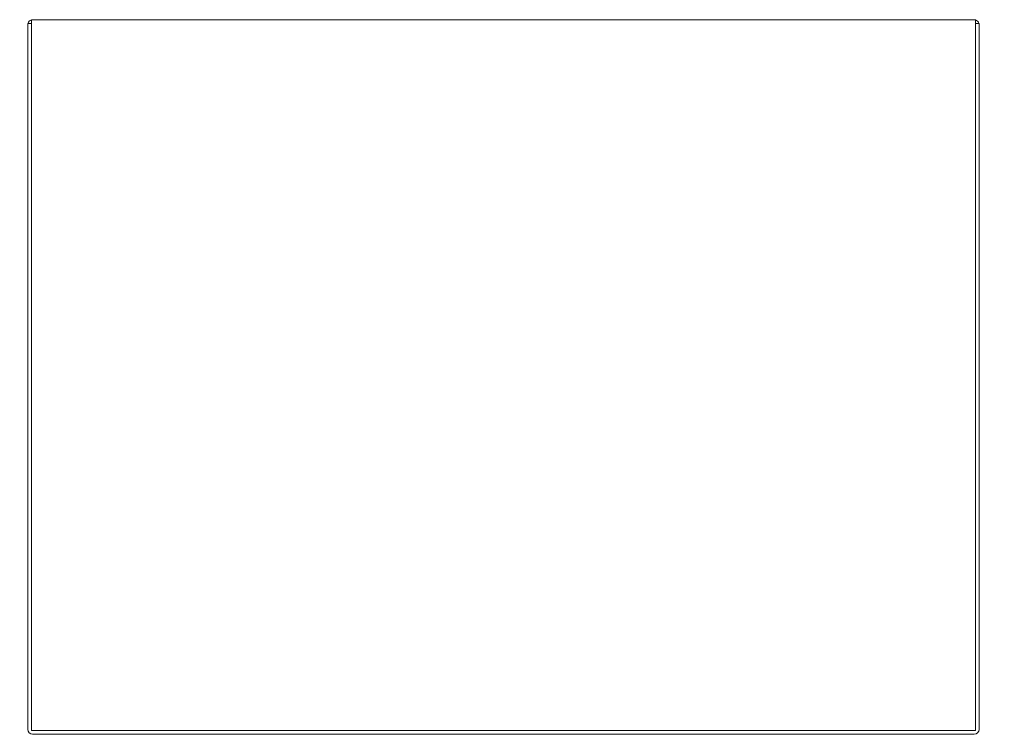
# Model space of a CAD drawing. Header units: inches. Extents: x 2 to 304, y 7 to 191.
# Tile 20 of 53: x 119 to 144, y 36 to 55. Entities that reach past the tile are written whole.
import ezdxf

# ---------------------------------------------------------------- set-up
doc = ezdxf.new("R2010")
doc.units = ezdxf.units.IN
doc.header["$LTSCALE"] = 18
doc.header["$MEASUREMENT"] = 0
doc.layers.add('Dimension (ANSI)', color=7, linetype='Continuous', lineweight=5)
doc.layers.add('Visible (ANSI)', color=7, linetype='Continuous', lineweight=5)
doc.styles.add('ROMANS', font='romans.shx')
doc.dimstyles.new('Default (ANSI)', dxfattribs={"dimscale": 18, "dimtxt": 0.08, "dimasz": 0.098425, "dimexe": 0.125, "dimexo": 0.0625, "dimgap": 0.031496, "dimtad": 0, "dimtih": 1, "dimtoh": 1, "dimrnd": 1e-08, "dimzin": 0, "dimdsep": 46, "dimtxsty": 'ROMANS', "dimcen": 0.09, "dimdle": 0.393701, "dimclrd": 256, "dimclre": 256, "dimclrt": 256, "dimadec": 0, "dimazin": 0, "dimtfac": 1.25, "dimtofl": 0, "dimtmove": 0, "dimatfit": 3, "dimfxl": 0, "dimtolj": 1, "dimtzin": 0, "dimlwd": -1, "dimlwe": -1, "dimarcsym": 0})

# ---------------------------------------------------------------- blocks, each defined once
blk = doc.blocks.new('*D12')
at = {"layer": 'Defpoints', "color": 0}
for p in [(143.37, 54.503), (143.339, 36.378), (152.062, 36.378)]:
    blk.add_point(p, dxfattribs=at)
at = {"layer": 'Dimension (ANSI)'}
for p, q in [((144.495, 54.503), (154.312, 54.503)), ((152.062, 52.731), (152.062, 48.836)), ((152.062, 38.15), (152.062, 41.462)), ((144.464, 36.378), (154.312, 36.378))]:
    blk.add_line(p, q, dxfattribs=at)
for points in [[(151.767, 52.731), (152.358, 52.731), (152.062, 54.503)], [(151.767, 38.15), (152.358, 38.15), (152.062, 36.378)]]:
    blk.add_solid(points, dxfattribs=at)
at = {"layer": 'Dimension (ANSI)', "insert": (152.062, 45.149), "char_height": 1.44, "attachment_point": 5, "style": 'ROMANS'}
blk.add_mtext('\\A1;18.13\\PTUB\\PDEPTH', dxfattribs=at)
blk = doc.blocks.new('*D13')
at = {"layer": 'Defpoints', "color": 0}
for p in [(142.464, 55.605), (143.339, 36.378), (159.87, 36.378)]:
    blk.add_point(p, dxfattribs=at)
at = {"layer": 'Dimension (ANSI)'}
for p, q in [((143.589, 55.605), (162.12, 55.605)), ((159.87, 53.833), (159.87, 46.889)), ((159.87, 38.15), (159.87, 44.315)), ((144.464, 36.378), (162.12, 36.378))]:
    blk.add_line(p, q, dxfattribs=at)
for points in [[(159.574, 53.833), (160.165, 53.833), (159.87, 55.605)], [(159.574, 38.15), (160.165, 38.15), (159.87, 36.378)]]:
    blk.add_solid(points, dxfattribs=at)
at = {"layer": 'Dimension (ANSI)', "insert": (157.093, 46.322), "char_height": 1.44, "attachment_point": 1, "style": 'ROMANS'}
blk.add_mtext('\\A1;19.23', dxfattribs=at)
blk = doc.blocks.new('*D27')
at = {"layer": 'Defpoints', "color": 0}
for p in [(119.339, 60.051), (120.152, 55.48), (119.339, 54.409)]:
    blk.add_point(p, dxfattribs=at)
at = {"layer": 'Dimension (ANSI)'}
for p, q in [((119.339, 55.534), (119.339, 62.301)), ((120.152, 56.605), (120.152, 62.301)), ((117.567, 60.051), (115.796, 60.051)), ((121.924, 60.051), (123.695, 60.051))]:
    blk.add_line(p, q, dxfattribs=at)
for points in [[(117.567, 60.347), (117.567, 59.756), (119.339, 60.051)], [(121.924, 60.347), (121.924, 59.756), (120.152, 60.051)]]:
    blk.add_solid(points, dxfattribs=at)
at = {"layer": 'Dimension (ANSI)', "insert": (109.057, 61.149), "char_height": 1.44, "attachment_point": 1, "style": 'ROMANS'}
blk.add_mtext('\\A1;(0.81)', dxfattribs=at)

msp = doc.modelspace()

# ---------------------------------------------------------------- linework, layer by layer
at = {"layer": 'Visible (ANSI)'}
for p, q in [((119.4326, 54.5031), (143.3702, 54.5031)), ((119.4326, 54.5031), (119.4326, 54.3781)), ((143.3702, 54.3781), (143.3702, 54.5031)), ((119.3389, 54.4094), (119.3389, 36.503)), ((119.4326, 54.4094), (119.3389, 54.4094)), ((119.4326, 54.3781), (119.4326, 36.4718)), ((143.3702, 54.4094), (143.4639, 54.4094)), ((143.3702, 36.4718), (143.3702, 54.3781)), ((143.4639, 36.503), (143.4639, 54.4094)), ((119.4326, 36.4718), (143.3702, 36.4718)), ((143.3389, 36.3781), (119.4638, 36.3781))]:
    msp.add_line(p, q, dxfattribs=at)
for centre, radius, start, end in [((119.4638, 54.3781), 0.125, 104.48343, 165.51657), ((143.3389, 54.3781), 0.125, 14.48343, 75.51657), ((119.4638, 36.503), 0.125, 180, 270), ((143.3389, 36.503), 0.1249, 270, 0)]:
    msp.add_arc(centre, radius, start, end, dxfattribs=at)

# ---------------------------------------------------------------- dimensions: what is measured, and where the dimension line sits
at = {"layer": 'Dimension (ANSI)'}
for base, p1, p2, angle, text, override, picture, middle in [((119.3389, 60.0514), (120.1519, 55.4799), (119.3389, 54.4094), 180, '(<>)', {"dimgap": 0.031496, "dimtih": 0, "dimtoh": 0, "dimdec": 2, "dimtol": 0, "dimlim": 0, "dimtp": 0, "dimtm": 0, "dimtdec": 2, "dimatfit": 1}, '*D27', (112.1429, 60.0514)), ((152.0622457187, 36.3780549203), (143.3701705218, 54.5030549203), (143.3389205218, 36.3780549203), 270, '<>\\PTUB\\PDEPTH', {"dimdec": 2, "dimtp": 0, "dimtm": 0, "dimtdec": 2, "dimatfit": 1}, '*D12', (152.0622457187, 45.1486042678))]:
    dim = msp.add_linear_dim(base=base, p1=p1, p2=p2, angle=angle, text=text, dimstyle='Default (ANSI)', override=override, dxfattribs=at)
    dim.commit()
    dim.dimension.update_dxf_attribs({"geometry": picture, "text_midpoint": middle, "dimtype": 160})
dim = msp.add_linear_dim(base=(159.8696, 36.3781), p1=(142.4644, 55.6049), p2=(143.3389, 36.3781), angle=270, dimstyle='Default (ANSI)', override={"dimdec": 2, "dimtp": 0, "dimtm": 0, "dimtdec": 2, "dimatfit": 1}, dxfattribs=at)
dim.commit()
dim.dimension.update_dxf_attribs({"geometry": '*D13', "text_midpoint": (159.8696, 45.6024), "dimtype": 160})

doc.saveas('drawing.dxf')
